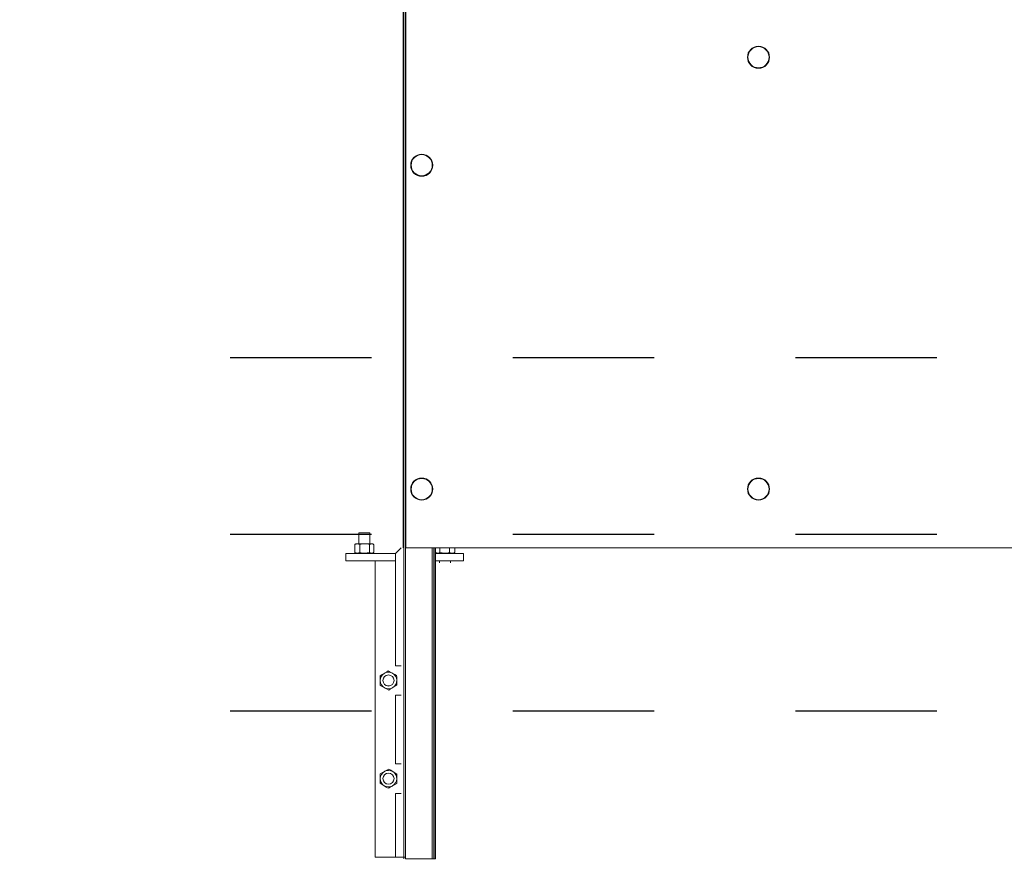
# Paper-space layout 'Layout1 (2)' of a CAD drawing. Header units: feet. Extents: x -0.8 to 16.2, y -0.2 to 10.8.
# Tile 8 of 35: x 1.4 to 2.1, y 7.6 to 8.2. Entities that reach past the tile are written whole.
import ezdxf
from ezdxf import colors
from ezdxf.entities.mleader import LeaderData, LeaderLine
from ezdxf.math import Vec2, Vec3

# ---------------------------------------------------------------- set-up
doc = ezdxf.new("R2010")
doc.units = ezdxf.units.FT
doc.header["$LTSCALE"] = 0.1
doc.header["$MEASUREMENT"] = 0
doc.linetypes.add('front Elevation$0$DASHED', pattern=[0.75, 0.5, -0.25])
doc.layers.get('0').update_dxf_attribs({"color": 252})
for name, color, linetype in [('front Elevation$0$L-ANNO-ELEVATION', 252, 'front Elevation$0$DASHED'), ('front Elevation$0$L-ANNO-NOTE', 30, 'Continuous'), ('front Elevation$0$L-ANNO-SCREEN', 252, 'Continuous')]:
    doc.layers.add(name, color=color, linetype=linetype)
doc.styles.add('front Elevation$0$ARIAL', font='arial.ttf', dxfattribs={"width": 0.9})

# ---------------------------------------------------------------- blocks, each defined once
blk = doc.blocks.new('front Elevation')
at = {"layer": 'front Elevation$0$L-ANNO-ELEVATION'}
for points in [[(952.829, -124.397), (-121.546, -124.397)], [(952.829, -136.397), (-121.546, -136.397)], [(952.829, -148.397), (-121.546, -148.397)]]:
    blk.add_lwpolyline(points, dxfattribs=at)
at = {"layer": 'front Elevation$0$L-ANNO-SCREEN', "linetype": 'Continuous', "lineweight": 0, "ltscale": 12}
for p, q in [((-101.016, -42.072), (-101.016, -137.322)), ((-100.985, -158.447), (-100.985, -42.072)), ((-100.86, -158.447), (-100.86, -42.072)), ((-100.829, -137.322), (-100.829, -42.072)), ((-104.039, -136.304), (-104.039, -137.038)), ((-103.977, -136.304), (-104.039, -136.304)), ((-103.289, -136.304), (-103.977, -136.304)), ((-103.289, -137.038), (-103.289, -136.304)), ((-104.226, -137.038), (-104.294, -137.077)), ((-104.134, -137.038), (-104.226, -137.038)), ((-103.631, -137.038), (-104.134, -137.038)), ((-103.161, -137.038), (-103.631, -137.038)), ((-103.101, -137.038), (-103.161, -137.038)), ((-103.033, -137.077), (-103.101, -137.038)), ((-104.914, -138.197), (-104.914, -137.697)), ((-104.914, -137.697), (-101.539, -137.697)), ((-104.312, -137.088), (-104.293, -137.079)), ((-104.312, -137.088), (-104.312, -137.628)), ((-104.293, -137.638), (-104.312, -137.628)), ((-104.294, -137.639), (-104.226, -137.679)), ((-104.134, -137.679), (-104.226, -137.679)), ((-103.631, -137.679), (-104.134, -137.679)), ((-104.039, -137.679), (-104.039, -137.697)), ((-103.955, -137.088), (-103.955, -137.628)), ((-103.161, -137.679), (-103.631, -137.679)), ((-103.307, -137.088), (-103.307, -137.628)), ((-103.289, -137.697), (-103.289, -137.679)), ((-103.101, -137.679), (-103.161, -137.679)), ((-103.101, -137.679), (-103.033, -137.639)), ((-103.015, -137.088), (-103.015, -137.628)), ((-101.164, -137.322), (-101.539, -137.697)), ((-101.539, -145.322), (-101.539, -137.697)), ((-52.954, -137.322), (-100.829, -137.322)), ((-99.051, -158.447), (-99.051, -137.322)), ((-99.051, -158.447), (-99.051, -137.322)), ((-99.041, -158.447), (-99.041, -137.322)), ((-99.041, -158.447), (-99.041, -137.322)), ((-98.946, -158.447), (-98.946, -137.322)), ((-98.946, -158.447), (-98.946, -137.322)), ((-98.936, -158.447), (-98.936, -137.322)), ((-98.936, -158.447), (-98.936, -137.322)), ((-98.838, -158.447), (-98.838, -137.322)), ((-98.838, -158.447), (-98.838, -137.322)), ((-98.829, -158.447), (-98.829, -137.322)), ((-98.829, -158.447), (-98.829, -137.322)), ((-96.922, -137.697), (-98.829, -137.697)), ((-96.922, -137.697), (-98.829, -137.697)), ((-98.821, -137.322), (-98.821, -137.628)), ((-98.821, -137.322), (-98.821, -137.628)), ((-98.735, -137.679), (-98.803, -137.639)), ((-98.735, -137.679), (-98.803, -137.639)), ((-98.735, -137.679), (-98.675, -137.679)), ((-98.735, -137.679), (-98.675, -137.679)), ((-98.675, -137.679), (-98.205, -137.679)), ((-98.675, -137.679), (-98.205, -137.679)), ((-98.547, -137.697), (-98.547, -137.679)), ((-98.547, -137.697), (-98.547, -137.679)), ((-98.529, -137.322), (-98.529, -137.628)), ((-98.529, -137.322), (-98.529, -137.628)), ((-98.205, -137.679), (-97.702, -137.679)), ((-98.205, -137.679), (-97.702, -137.679)), ((-97.881, -137.322), (-97.881, -137.628)), ((-97.881, -137.322), (-97.881, -137.628)), ((-97.797, -137.679), (-97.797, -137.697)), ((-97.797, -137.679), (-97.797, -137.697)), ((-97.702, -137.679), (-97.61, -137.679)), ((-97.702, -137.679), (-97.61, -137.679)), ((-97.542, -137.639), (-97.61, -137.679)), ((-97.542, -137.639), (-97.61, -137.679)), ((-97.543, -137.638), (-97.524, -137.628)), ((-97.543, -137.638), (-97.524, -137.628)), ((-97.524, -137.322), (-97.524, -137.628)), ((-97.524, -137.322), (-97.524, -137.628)), ((-96.922, -138.197), (-96.922, -137.697)), ((-96.922, -138.197), (-96.922, -137.697)), ((-104.914, -138.197), (-101.539, -138.197)), ((-102.914, -138.197), (-102.914, -158.322)), ((-101.539, -138.197), (-102.914, -138.197)), ((-96.922, -138.197), (-98.829, -138.197)), ((-96.922, -138.197), (-98.829, -138.197)), ((-98.547, -138.322), (-98.547, -138.197)), ((-98.547, -138.322), (-98.547, -138.197)), ((-97.797, -138.197), (-97.797, -138.322)), ((-97.797, -138.197), (-97.797, -138.322)), ((-101.539, -145.322), (-101.164, -145.322)), ((-101.539, -151.993), (-101.539, -147.322)), ((-101.164, -147.322), (-101.539, -147.322)), ((-101.539, -151.993), (-101.164, -151.993)), ((-101.539, -158.322), (-101.539, -153.993)), ((-101.164, -153.993), (-101.539, -153.993)), ((-102.914, -158.322), (-101.539, -158.322)), ((-101.164, -158.322), (-101.539, -158.322)), ((-100.86, -158.322), (-101.164, -158.322)), ((-100.985, -158.322), (-100.86, -158.322)), ((-99.051, -158.447), (-100.86, -158.447)), ((-99.051, -158.447), (-100.86, -158.447)), ((-99.041, -158.447), (-99.051, -158.447)), ((-99.041, -158.447), (-99.051, -158.447)), ((-98.946, -158.447), (-99.041, -158.447)), ((-98.946, -158.447), (-99.041, -158.447)), ((-98.936, -158.447), (-98.946, -158.447)), ((-98.936, -158.447), (-98.946, -158.447)), ((-98.838, -158.447), (-98.936, -158.447)), ((-98.838, -158.447), (-98.936, -158.447)), ((-98.829, -158.447), (-98.838, -158.447)), ((-98.829, -158.447), (-98.838, -158.447))]:
    blk.add_line(p, q, dxfattribs=at)
at = {"layer": 'front Elevation$0$L-ANNO-SCREEN', "linetype": 'Continuous', "lineweight": 0, "ltscale": 12, "flags": 128}
for points in [[(-102.31, -145.841), (-102.29, -145.829), (-102.161, -145.751), (-102.032, -145.672)], [(-102.032, -145.672), (-101.893, -145.749), (-101.747, -145.828)], [(-102.587, -146.01), (-102.451, -145.927), (-102.31, -145.841)], [(-102.58, -146.334), (-102.582, -146.264), (-102.584, -146.136), (-102.587, -146.01)], [(-102.573, -146.659), (-102.574, -146.599), (-102.577, -146.469), (-102.58, -146.334)], [(-101.747, -145.828), (-101.727, -145.84), (-101.595, -145.912), (-101.463, -145.984)], [(-101.463, -145.984), (-101.46, -146.109), (-101.457, -146.238), (-101.455, -146.309)], [(-101.455, -146.309), (-101.452, -146.441), (-101.449, -146.573), (-101.448, -146.634)], [(-102.288, -146.815), (-102.308, -146.804), (-102.441, -146.731), (-102.573, -146.659)], [(-102.003, -146.971), (-102.143, -146.895), (-102.288, -146.815)], [(-101.725, -146.802), (-101.745, -146.814), (-101.874, -146.893), (-102.003, -146.971)], [(-101.448, -146.634), (-101.584, -146.716), (-101.725, -146.802)], [(-102.289, -152.5), (-102.269, -152.489), (-102.137, -152.416), (-102.005, -152.343)], [(-102.005, -152.343), (-101.869, -152.426), (-101.727, -152.511)], [(-102.586, -153.306), (-102.585, -153.246), (-102.583, -153.116), (-102.58, -152.982)], [(-102.58, -152.982), (-102.579, -152.911), (-102.576, -152.783), (-102.574, -152.657)], [(-102.574, -152.657), (-102.434, -152.58), (-102.289, -152.5)], [(-101.727, -152.511), (-101.707, -152.523), (-101.578, -152.601), (-101.449, -152.679)], [(-101.455, -153.004), (-101.458, -153.136), (-101.46, -153.268), (-101.462, -153.329)], [(-101.449, -152.679), (-101.451, -152.804), (-101.454, -152.933), (-101.455, -153.004)], [(-102.308, -153.474), (-102.328, -153.462), (-102.458, -153.384), (-102.586, -153.306)], [(-102.03, -153.642), (-102.167, -153.56), (-102.308, -153.474)], [(-101.462, -153.329), (-101.601, -153.405), (-101.746, -153.485)]]:
    blk.add_lwpolyline(points, dxfattribs=at)
at = {"layer": 'front Elevation$0$L-ANNO-SCREEN', "linetype": 'Continuous', "lineweight": 0, "ltscale": 12}
for centre, radius in [((-76.891, -103.989), 0.75), ((-76.891, -103.989), 0.72), ((-99.761, -111.322), 0.75), ((-99.761, -111.322), 0.72), ((-99.761, -133.322), 0.75), ((-99.761, -133.322), 0.75), ((-99.761, -133.322), 0.72), ((-99.761, -133.322), 0.72), ((-76.891, -133.322), 0.75), ((-76.891, -133.322), 0.72), ((-102.018, -146.322), 0.377), ((-102.018, -146.322), 0.375), ((-102.018, -152.993), 0.377), ((-102.018, -152.993), 0.375)]:
    blk.add_circle(centre, radius, dxfattribs=at)
at = {"layer": 'front Elevation$0$L-ANNO-SCREEN', "linetype": 'Continuous', "lineweight": 0, "ltscale": 12, "extrusion": (0, 0, -1)}
for centre, radius, start, end in [((102.018, -146.322), 0.562, 58.70909, 118.70918), ((102.018, -146.322), 0.562, 358.70873, 58.70974), ((102.018, -146.322), 0.563, 298.70962, 358.70895), ((102.018, -146.322), 0.563, 118.71009, 178.70766), ((102.018, -146.322), 0.563, 178.7103, 238.70818), ((102.018, -146.322), 0.563, 238.70932, 298.70897), ((102.018, -152.993), 0.562, 61.13727, 121.13938), ((102.018, -152.993), 0.562, 301.13764, 1.1379), ((102.018, -152.993), 0.562, 1.13738, 61.13857), ((102.018, -152.993), 0.563, 181.13761, 241.13752), ((102.018, -152.993), 0.562, 121.13764, 181.1379), ((102.018, -152.993), 0.562, 241.13748, 301.13915)]:
    blk.add_arc(centre, radius, start, end, dxfattribs=at)
at = {"layer": 'front Elevation$0$L-ANNO-SCREEN', "linetype": 'Continuous', "lineweight": 0, "ltscale": 12}
for points, knots in [([(-104.134, -137.038), (-104.147, -137.038), (-104.184, -137.04), (-104.245, -137.056), (-104.289, -137.077), (-104.312, -137.088)], [0, 0, 0, 0, 0.208501, 0.593877, 1, 1, 1, 1]), ([(-103.955, -137.088), (-103.966, -137.083), (-104, -137.066), (-104.059, -137.044), (-104.109, -137.04), (-104.134, -137.038)], [0, 0, 0, 0, 0.197212, 0.602708, 1, 1, 1, 1]), ([(-103.631, -137.038), (-103.639, -137.038), (-103.697, -137.038), (-103.807, -137.049), (-103.905, -137.075), (-103.955, -137.088)], [0, 0, 0, 0, 0.070109, 0.53077, 1, 1, 1, 1]), ([(-103.307, -137.088), (-103.359, -137.074), (-103.466, -137.046), (-103.575, -137.041), (-103.631, -137.038)], [0, 0, 0, 0, 0.49548, 1, 1, 1, 1]), ([(-103.161, -137.038), (-103.164, -137.038), (-103.191, -137.038), (-103.243, -137.051), (-103.285, -137.075), (-103.307, -137.088)], [0, 0, 0, 0, 0.06652, 0.511756, 1, 1, 1, 1]), ([(-103.015, -137.088), (-103.038, -137.074), (-103.083, -137.047), (-103.136, -137.041), (-103.161, -137.038)], [0, 0, 0, 0, 0.51465, 1, 1, 1, 1]), ([(-104.312, -137.628), (-104.29, -137.639), (-104.247, -137.66), (-104.187, -137.676), (-104.148, -137.678), (-104.134, -137.679)], [0, 0, 0, 0, 0.387764, 0.763989, 1, 1, 1, 1]), ([(-104.134, -137.679), (-104.11, -137.677), (-104.062, -137.673), (-104.003, -137.652), (-103.968, -137.635), (-103.955, -137.628)], [0, 0, 0, 0, 0.374066, 0.765815, 1, 1, 1, 1]), ([(-103.955, -137.628), (-103.902, -137.642), (-103.796, -137.671), (-103.686, -137.676), (-103.631, -137.679)], [0, 0, 0, 0, 0.495473, 1, 1, 1, 1]), ([(-103.631, -137.679), (-103.623, -137.679), (-103.565, -137.678), (-103.455, -137.667), (-103.357, -137.641), (-103.307, -137.628)], [0, 0, 0, 0, 0.070096, 0.530777, 1, 1, 1, 1]), ([(-103.307, -137.628), (-103.284, -137.642), (-103.239, -137.67), (-103.186, -137.676), (-103.161, -137.679)], [0, 0, 0, 0, 0.51465, 1, 1, 1, 1]), ([(-103.161, -137.679), (-103.158, -137.679), (-103.131, -137.678), (-103.079, -137.666), (-103.037, -137.641), (-103.015, -137.628)], [0, 0, 0, 0, 0.06652, 0.511784, 1, 1, 1, 1]), ([(-98.675, -137.679), (-98.679, -137.679), (-98.705, -137.678), (-98.754, -137.667), (-98.798, -137.641), (-98.821, -137.628)], [0, 0, 0, 0, 0.070103, 0.530791, 1, 1, 1, 1]), ([(-98.675, -137.679), (-98.679, -137.679), (-98.705, -137.678), (-98.754, -137.667), (-98.798, -137.641), (-98.821, -137.628)], [0, 0, 0, 0, 0.070103, 0.530791, 1, 1, 1, 1]), ([(-98.529, -137.628), (-98.553, -137.642), (-98.601, -137.671), (-98.65, -137.676), (-98.675, -137.679)], [0, 0, 0, 0, 0.495458, 1, 1, 1, 1]), ([(-98.529, -137.628), (-98.553, -137.642), (-98.601, -137.671), (-98.65, -137.676), (-98.675, -137.679)], [0, 0, 0, 0, 0.495458, 1, 1, 1, 1]), ([(-98.205, -137.679), (-98.213, -137.679), (-98.271, -137.678), (-98.381, -137.667), (-98.48, -137.641), (-98.529, -137.628)], [0, 0, 0, 0, 0.070103, 0.530791, 1, 1, 1, 1]), ([(-98.205, -137.679), (-98.213, -137.679), (-98.271, -137.678), (-98.381, -137.667), (-98.48, -137.641), (-98.529, -137.628)], [0, 0, 0, 0, 0.070103, 0.530791, 1, 1, 1, 1]), ([(-97.881, -137.628), (-97.934, -137.642), (-98.04, -137.671), (-98.15, -137.676), (-98.205, -137.679)], [0, 0, 0, 0, 0.495458, 1, 1, 1, 1]), ([(-97.881, -137.628), (-97.934, -137.642), (-98.04, -137.671), (-98.15, -137.676), (-98.205, -137.679)], [0, 0, 0, 0, 0.495458, 1, 1, 1, 1]), ([(-97.702, -137.679), (-97.726, -137.677), (-97.772, -137.674), (-97.832, -137.653), (-97.868, -137.635), (-97.881, -137.628)], [0, 0, 0, 0, 0.384439, 0.774498, 1, 1, 1, 1]), ([(-97.702, -137.679), (-97.726, -137.677), (-97.772, -137.674), (-97.832, -137.653), (-97.868, -137.635), (-97.881, -137.628)], [0, 0, 0, 0, 0.384439, 0.774498, 1, 1, 1, 1]), ([(-97.524, -137.628), (-97.546, -137.639), (-97.59, -137.66), (-97.65, -137.676), (-97.688, -137.678), (-97.702, -137.679)], [0, 0, 0, 0, 0.376632, 0.756732, 1, 1, 1, 1]), ([(-97.524, -137.628), (-97.546, -137.639), (-97.59, -137.66), (-97.65, -137.676), (-97.688, -137.678), (-97.702, -137.679)], [0, 0, 0, 0, 0.376632, 0.756732, 1, 1, 1, 1]), ([(-101.746, -153.485), (-101.753, -153.489), (-101.804, -153.517), (-101.898, -153.569), (-101.987, -153.618), (-102.03, -153.642)], [0, 0, 0, 0, 0.071129, 0.536302, 1, 1, 1, 1])]:
    blk.add_open_spline(points, degree=3, knots=knots, dxfattribs=at)
at = {"layer": 'front Elevation$0$L-ANNO-NOTE'}
ml = blk.add_multileader_mtext('Standard', dxfattribs=at)
ml.set_content('TOP OF TRELLIS FRONT', color=11, style='front Elevation$0$ARIAL')
ml.set_leader_properties()
ml.build(insert=Vec2(0, 0))
ml.multileader.update_dxf_attribs({"has_dogleg": 0, "dogleg_length": 0.36, "arrow_head_size": 3.75, "scale": 10})
ctx = ml.context
ctx.base_point, ctx.scale, ctx.char_height, ctx.arrow_head_size, ctx.landing_gap_size, ctx.plane_origin = Vec3(-181.773, -256.078), 10, 3.75, 3.75, 1.5, Vec3(-201.749, -268.881)
notes = []
notes.append((ctx, [(0, (0, 0, 0), (0, 0), (1, 0), 1, [])]))
ctx.mtext.insert, ctx.mtext.flow_direction = Vec3(-180.273, -254.171), 5
ml = blk.add_multileader_mtext('Standard', dxfattribs=at)
ml.set_content('TOP OF TRELLIS BACK', color=11, style='front Elevation$0$ARIAL')
ml.set_leader_properties()
ml.build(insert=Vec2(0, 0))
ml.multileader.update_dxf_attribs({"has_dogleg": 0, "dogleg_length": 0.36, "arrow_head_size": 3.75, "scale": 10})
ctx = ml.context
ctx.base_point, ctx.scale, ctx.char_height, ctx.arrow_head_size, ctx.landing_gap_size, ctx.plane_origin = Vec3(-178.75, -293.211), 10, 3.75, 3.75, 1.5, Vec3(-198.727, -306.014)
notes.append((ctx, [(0, (0, 0, 0), (0, 0), (1, 0), 1, [])]))
ctx.mtext.insert, ctx.mtext.flow_direction = Vec3(-177.25, -291.304), 5
ml = blk.add_multileader_mtext('Standard', dxfattribs=at)
ml.set_content('759', color=11, style='front Elevation$0$ARIAL')
ml.set_leader_properties()
ml.build(insert=Vec2(0, 0))
ml.multileader.update_dxf_attribs({"has_dogleg": 0, "dogleg_length": 0.36, "arrow_head_size": 3.75, "scale": 10})
ctx = ml.context
ctx.base_point, ctx.scale, ctx.char_height, ctx.arrow_head_size, ctx.landing_gap_size, ctx.plane_origin = Vec3(-139.017, -160.165), 10, 3.75, 3.75, 1.5, Vec3(-158.994, -172.967)
notes.append((ctx, [(0, (0, 0, 0), (0, 0), (1, 0), 1, [])]))
ctx.mtext.insert, ctx.mtext.flow_direction = Vec3(-137.517, -158.258), 5
ml = blk.add_multileader_mtext('Standard', dxfattribs=at)
ml.set_content('760', color=11, style='front Elevation$0$ARIAL')
ml.set_leader_properties()
ml.build(insert=Vec2(0, 0))
ml.multileader.update_dxf_attribs({"has_dogleg": 0, "dogleg_length": 0.36, "arrow_head_size": 3.75, "scale": 10})
ctx = ml.context
ctx.base_point, ctx.scale, ctx.char_height, ctx.arrow_head_size, ctx.landing_gap_size, ctx.plane_origin = Vec3(-139.017, -148.165), 10, 3.75, 3.75, 1.5, Vec3(-158.994, -160.967)
notes.append((ctx, [(0, (0, 0, 0), (0, 0), (1, 0), 1, [])]))
ctx.mtext.insert, ctx.mtext.flow_direction = Vec3(-137.517, -146.258), 5
ml = blk.add_multileader_mtext('Standard', dxfattribs=at)
ml.set_content('758', color=11, style='front Elevation$0$ARIAL')
ml.set_leader_properties()
ml.build(insert=Vec2(0, 0))
ml.multileader.update_dxf_attribs({"has_dogleg": 0, "dogleg_length": 0.36, "arrow_head_size": 3.75, "scale": 10})
ctx = ml.context
ctx.base_point, ctx.scale, ctx.char_height, ctx.arrow_head_size, ctx.landing_gap_size, ctx.plane_origin = Vec3(-139.017, -172.165), 10, 3.75, 3.75, 1.5, Vec3(-158.994, -184.967)
notes.append((ctx, [(0, (0, 0, 0), (0, 0), (1, 0), 1, [])]))
ctx.mtext.insert, ctx.mtext.flow_direction = Vec3(-137.517, -170.258), 5
ml = blk.add_multileader_mtext('Standard', dxfattribs=at)
ml.set_content('757', color=11, style='front Elevation$0$ARIAL')
ml.set_leader_properties()
ml.build(insert=Vec2(0, 0))
ml.multileader.update_dxf_attribs({"has_dogleg": 0, "dogleg_length": 0.36, "arrow_head_size": 3.75, "scale": 10})
ctx = ml.context
ctx.base_point, ctx.scale, ctx.char_height, ctx.arrow_head_size, ctx.landing_gap_size, ctx.plane_origin = Vec3(-139.017, -184.165), 10, 3.75, 3.75, 1.5, Vec3(-158.994, -196.967)
notes.append((ctx, [(0, (0, 0, 0), (0, 0), (1, 0), 1, [])]))
ctx.mtext.insert, ctx.mtext.flow_direction = Vec3(-137.517, -182.258), 5
ml = blk.add_multileader_mtext('Standard', dxfattribs=at)
ml.set_content('756', color=11, style='front Elevation$0$ARIAL')
ml.set_leader_properties()
ml.build(insert=Vec2(0, 0))
ml.multileader.update_dxf_attribs({"has_dogleg": 0, "dogleg_length": 0.36, "arrow_head_size": 3.75, "scale": 10})
ctx = ml.context
ctx.base_point, ctx.scale, ctx.char_height, ctx.arrow_head_size, ctx.landing_gap_size, ctx.plane_origin = Vec3(-139.017, -196.165), 10, 3.75, 3.75, 1.5, Vec3(-158.994, -208.967)
notes.append((ctx, [(0, (0, 0, 0), (0, 0), (1, 0), 1, [])]))
ctx.mtext.insert, ctx.mtext.flow_direction = Vec3(-137.517, -194.258), 5
ml = blk.add_multileader_mtext('Standard', dxfattribs=at)
ml.set_content('755', color=11, style='front Elevation$0$ARIAL')
ml.set_leader_properties()
ml.build(insert=Vec2(0, 0))
ml.multileader.update_dxf_attribs({"has_dogleg": 0, "dogleg_length": 0.36, "arrow_head_size": 3.75, "scale": 10})
ctx = ml.context
ctx.base_point, ctx.scale, ctx.char_height, ctx.arrow_head_size, ctx.landing_gap_size, ctx.plane_origin = Vec3(-139.017, -208.165), 10, 3.75, 3.75, 1.5, Vec3(-158.994, -220.967)
notes.append((ctx, [(0, (0, 0, 0), (0, 0), (1, 0), 1, [])]))
ctx.mtext.insert, ctx.mtext.flow_direction = Vec3(-137.517, -206.258), 5
ml = blk.add_multileader_mtext('Standard', dxfattribs=at)
ml.set_content('754', color=11, style='front Elevation$0$ARIAL')
ml.set_leader_properties()
ml.build(insert=Vec2(0, 0))
ml.multileader.update_dxf_attribs({"has_dogleg": 0, "dogleg_length": 0.36, "arrow_head_size": 3.75, "scale": 10})
ctx = ml.context
ctx.base_point, ctx.scale, ctx.char_height, ctx.arrow_head_size, ctx.landing_gap_size, ctx.plane_origin = Vec3(-139.017, -220.165), 10, 3.75, 3.75, 1.5, Vec3(-158.994, -232.967)
notes.append((ctx, [(0, (0, 0, 0), (0, 0), (1, 0), 1, [])]))
ctx.mtext.insert, ctx.mtext.flow_direction = Vec3(-137.517, -218.258), 5
ml = blk.add_multileader_mtext('Standard', dxfattribs=at)
ml.set_content('761', color=11, style='front Elevation$0$ARIAL')
ml.set_leader_properties()
ml.build(insert=Vec2(0, 0))
ml.multileader.update_dxf_attribs({"has_dogleg": 0, "dogleg_length": 0.36, "arrow_head_size": 3.75, "scale": 10})
ctx = ml.context
ctx.base_point, ctx.scale, ctx.char_height, ctx.arrow_head_size, ctx.landing_gap_size, ctx.plane_origin = Vec3(-139.017, -136.165), 10, 3.75, 3.75, 1.5, Vec3(-158.994, -148.967)
notes.append((ctx, [(0, (0, 0, 0), (0, 0), (1, 0), 1, [])]))
ctx.mtext.insert, ctx.mtext.flow_direction = Vec3(-137.517, -134.258), 5
ml = blk.add_multileader_mtext('Standard', dxfattribs=at)
ml.set_content('762', color=11, style='front Elevation$0$ARIAL')
ml.set_leader_properties()
ml.build(insert=Vec2(0, 0))
ml.multileader.update_dxf_attribs({"has_dogleg": 0, "dogleg_length": 0.36, "arrow_head_size": 3.75, "scale": 10})
ctx = ml.context
ctx.base_point, ctx.scale, ctx.char_height, ctx.arrow_head_size, ctx.landing_gap_size, ctx.plane_origin = Vec3(-139.017, -124.165), 10, 3.75, 3.75, 1.5, Vec3(-158.994, -136.967)
notes.append((ctx, [(0, (0, 0, 0), (0, 0), (1, 0), 1, [])]))
ctx.mtext.insert, ctx.mtext.flow_direction = Vec3(-137.517, -122.258), 5
ml = blk.add_multileader_mtext('Standard', dxfattribs=at)
ml.set_content('759', color=11, style='front Elevation$0$ARIAL')
ml.set_leader_properties()
ml.build(insert=Vec2(0, 0))
ml.multileader.update_dxf_attribs({"has_dogleg": 0, "dogleg_length": 0.36, "arrow_head_size": 3.75, "scale": 10})
ctx = ml.context
ctx.base_point, ctx.scale, ctx.char_height, ctx.arrow_head_size, ctx.landing_gap_size, ctx.plane_origin = Vec3(-135.721, -424.011), 10, 3.75, 3.75, 1.5, Vec3(-155.698, -436.814)
notes.append((ctx, [(0, (0, 0, 0), (0, 0), (1, 0), 1, [])]))
ctx.mtext.insert, ctx.mtext.flow_direction = Vec3(-134.221, -422.104), 5
ml = blk.add_multileader_mtext('Standard', dxfattribs=at)
ml.set_content('760', color=11, style='front Elevation$0$ARIAL')
ml.set_leader_properties()
ml.build(insert=Vec2(0, 0))
ml.multileader.update_dxf_attribs({"has_dogleg": 0, "dogleg_length": 0.36, "arrow_head_size": 3.75, "scale": 10})
ctx = ml.context
ctx.base_point, ctx.scale, ctx.char_height, ctx.arrow_head_size, ctx.landing_gap_size, ctx.plane_origin = Vec3(-135.721, -412.011), 10, 3.75, 3.75, 1.5, Vec3(-155.698, -424.814)
notes.append((ctx, [(0, (0, 0, 0), (0, 0), (1, 0), 1, [])]))
ctx.mtext.insert, ctx.mtext.flow_direction = Vec3(-134.221, -410.104), 5
ml = blk.add_multileader_mtext('Standard', dxfattribs=at)
ml.set_content('758', color=11, style='front Elevation$0$ARIAL')
ml.set_leader_properties()
ml.build(insert=Vec2(0, 0))
ml.multileader.update_dxf_attribs({"has_dogleg": 0, "dogleg_length": 0.36, "arrow_head_size": 3.75, "scale": 10})
ctx = ml.context
ctx.base_point, ctx.scale, ctx.char_height, ctx.arrow_head_size, ctx.landing_gap_size, ctx.plane_origin = Vec3(-135.721, -436.011), 10, 3.75, 3.75, 1.5, Vec3(-155.698, -448.814)
notes.append((ctx, [(0, (0, 0, 0), (0, 0), (1, 0), 1, [])]))
ctx.mtext.insert, ctx.mtext.flow_direction = Vec3(-134.221, -434.104), 5
ml = blk.add_multileader_mtext('Standard', dxfattribs=at)
ml.set_content('757', color=11, style='front Elevation$0$ARIAL')
ml.set_leader_properties()
ml.build(insert=Vec2(0, 0))
ml.multileader.update_dxf_attribs({"has_dogleg": 0, "dogleg_length": 0.36, "arrow_head_size": 3.75, "scale": 10})
ctx = ml.context
ctx.base_point, ctx.scale, ctx.char_height, ctx.arrow_head_size, ctx.landing_gap_size, ctx.plane_origin = Vec3(-135.721, -448.011), 10, 3.75, 3.75, 1.5, Vec3(-155.698, -460.814)
notes.append((ctx, [(0, (0, 0, 0), (0, 0), (1, 0), 1, [])]))
ctx.mtext.insert, ctx.mtext.flow_direction = Vec3(-134.221, -446.104), 5
ml = blk.add_multileader_mtext('Standard', dxfattribs=at)
ml.set_content('756', color=11, style='front Elevation$0$ARIAL')
ml.set_leader_properties()
ml.build(insert=Vec2(0, 0))
ml.multileader.update_dxf_attribs({"has_dogleg": 0, "dogleg_length": 0.36, "arrow_head_size": 3.75, "scale": 10})
ctx = ml.context
ctx.base_point, ctx.scale, ctx.char_height, ctx.arrow_head_size, ctx.landing_gap_size, ctx.plane_origin = Vec3(-135.721, -460.011), 10, 3.75, 3.75, 1.5, Vec3(-155.698, -472.814)
notes.append((ctx, [(0, (0, 0, 0), (0, 0), (1, 0), 1, [])]))
ctx.mtext.insert, ctx.mtext.flow_direction = Vec3(-134.221, -458.104), 5
ml = blk.add_multileader_mtext('Standard', dxfattribs=at)
ml.set_content('755', color=11, style='front Elevation$0$ARIAL')
ml.set_leader_properties()
ml.build(insert=Vec2(0, 0))
ml.multileader.update_dxf_attribs({"has_dogleg": 0, "dogleg_length": 0.36, "arrow_head_size": 3.75, "scale": 10})
ctx = ml.context
ctx.base_point, ctx.scale, ctx.char_height, ctx.arrow_head_size, ctx.landing_gap_size, ctx.plane_origin = Vec3(-135.721, -472.011), 10, 3.75, 3.75, 1.5, Vec3(-155.698, -484.814)
notes.append((ctx, [(0, (0, 0, 0), (0, 0), (1, 0), 1, [])]))
ctx.mtext.insert, ctx.mtext.flow_direction = Vec3(-134.221, -470.104), 5
ml = blk.add_multileader_mtext('Standard', dxfattribs=at)
ml.set_content('754', color=11, style='front Elevation$0$ARIAL')
ml.set_leader_properties()
ml.build(insert=Vec2(0, 0))
ml.multileader.update_dxf_attribs({"has_dogleg": 0, "dogleg_length": 0.36, "arrow_head_size": 3.75, "scale": 10})
ctx = ml.context
ctx.base_point, ctx.scale, ctx.char_height, ctx.arrow_head_size, ctx.landing_gap_size, ctx.plane_origin = Vec3(-135.721, -484.011), 10, 3.75, 3.75, 1.5, Vec3(-155.698, -496.814)
notes.append((ctx, [(0, (0, 0, 0), (0, 0), (1, 0), 1, [])]))
ctx.mtext.insert, ctx.mtext.flow_direction = Vec3(-134.221, -482.104), 5
ml = blk.add_multileader_mtext('Standard', dxfattribs=at)
ml.set_content('761', color=11, style='front Elevation$0$ARIAL')
ml.set_leader_properties()
ml.build(insert=Vec2(0, 0))
ml.multileader.update_dxf_attribs({"has_dogleg": 0, "dogleg_length": 0.36, "arrow_head_size": 3.75, "scale": 10})
ctx = ml.context
ctx.base_point, ctx.scale, ctx.char_height, ctx.arrow_head_size, ctx.landing_gap_size, ctx.plane_origin = Vec3(-135.721, -400.011), 10, 3.75, 3.75, 1.5, Vec3(-155.698, -412.814)
notes.append((ctx, [(0, (0, 0, 0), (0, 0), (1, 0), 1, [])]))
ctx.mtext.insert, ctx.mtext.flow_direction = Vec3(-134.221, -398.104), 5
ml = blk.add_multileader_mtext('Standard', dxfattribs=at)
ml.set_content('762', color=11, style='front Elevation$0$ARIAL')
ml.set_leader_properties()
ml.build(insert=Vec2(0, 0))
ml.multileader.update_dxf_attribs({"has_dogleg": 0, "dogleg_length": 0.36, "arrow_head_size": 3.75, "scale": 10})
ctx = ml.context
ctx.base_point, ctx.scale, ctx.char_height, ctx.arrow_head_size, ctx.landing_gap_size, ctx.plane_origin = Vec3(-135.721, -388.011), 10, 3.75, 3.75, 1.5, Vec3(-155.698, -400.814)
notes.append((ctx, [(0, (0, 0, 0), (0, 0), (1, 0), 1, [])]))
ctx.mtext.insert, ctx.mtext.flow_direction = Vec3(-134.221, -386.104), 5
ml = blk.add_multileader_mtext('Standard', dxfattribs=at)
ml.set_content('769', color=11, style='front Elevation$0$ARIAL')
ml.set_leader_properties()
ml.build(insert=Vec2(0, 0))
ml.multileader.update_dxf_attribs({"has_dogleg": 0, "dogleg_length": 0.36, "arrow_head_size": 3.75, "scale": 10})
ctx = ml.context
ctx.base_point, ctx.scale, ctx.char_height, ctx.arrow_head_size, ctx.landing_gap_size, ctx.plane_origin = Vec3(-135.721, -304.011), 10, 3.75, 3.75, 1.5, Vec3(-155.698, -316.814)
notes.append((ctx, [(0, (0, 0, 0), (0, 0), (1, 0), 1, [])]))
ctx.mtext.insert, ctx.mtext.flow_direction = Vec3(-134.221, -302.104), 5
ml = blk.add_multileader_mtext('Standard', dxfattribs=at)
ml.set_content('772', color=11, style='front Elevation$0$ARIAL')
ml.set_leader_properties()
ml.build(insert=Vec2(0, 0))
ml.multileader.update_dxf_attribs({"has_dogleg": 0, "dogleg_length": 0.36, "arrow_head_size": 3.75, "scale": 10})
ctx = ml.context
ctx.base_point, ctx.scale, ctx.char_height, ctx.arrow_head_size, ctx.landing_gap_size, ctx.plane_origin = Vec3(-135.721, -267.979), 10, 3.75, 3.75, 1.5, Vec3(-155.698, -280.814)
notes.append((ctx, [(0, (0, 0, 0), (0, 0), (1, 0), 1, [])]))
ctx.mtext.insert, ctx.mtext.flow_direction = Vec3(-134.221, -266.104), 5
for ctx, leaders in notes:
    for number, flags, end, landing, length, lines in leaders:
        leader = LeaderData()
        leader.index, (leader.has_last_leader_line, leader.has_dogleg_vector, leader.attachment_direction) = number, flags
        leader.last_leader_point, leader.dogleg_vector, leader.dogleg_length = Vec3(end), Vec3(landing), length
        for number, points, colour, breaks in lines:
            line = LeaderLine()
            line.index, line.vertices, line.color, line.breaks = number, Vec3.list(points), colors.encode_raw_color(colour), breaks
            leader.lines.append(line)
        ctx.leaders.append(leader)

psp = doc.layouts.new('Layout1 (2)')

# ---------------------------------------------------------------- block references
at = {"xscale": 0.01041666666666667, "yscale": 0.01041666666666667, "zscale": 0.01041666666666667}
psp.add_blockref('front Elevation', (2.72621, 9.27591), dxfattribs=at)

doc.saveas('drawing.dxf')
